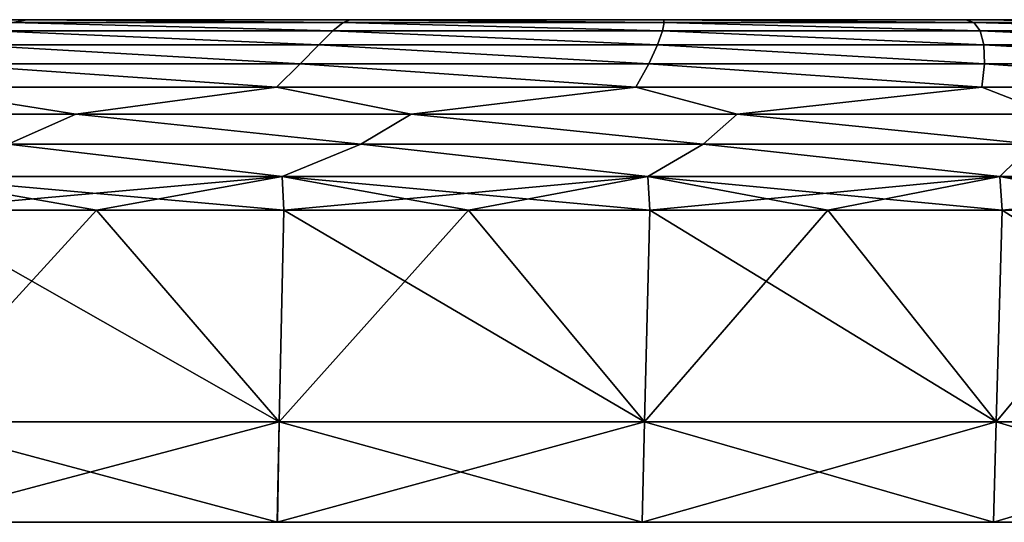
# Model space of a CAD drawing. Header units: millimetres. Extents: x -30 to 30, y -182 to 40.
# Tile 158 of 196: x 7.4 to 12.3, y 32 to 34.5. Entities that reach past the tile are written whole.
import ezdxf

# ---------------------------------------------------------------- set-up
doc = ezdxf.new("R2010")
doc.units = ezdxf.units.MM
doc.header["$LTSCALE"] = 65.185185
for name, color, linetype in [('102', 7, 'CONTINUOUS'), ('103', 7, 'CONTINUOUS'), ('110', 7, 'CONTINUOUS'), ('111', 7, 'CONTINUOUS'), ('131', 7, 'CONTINUOUS'), ('138', 7, 'CONTINUOUS'), ('81', 7, 'CONTINUOUS')]:
    doc.layers.add(name, color=color, linetype=linetype)

msp = doc.modelspace()

# ---------------------------------------------------------------- linework, layer by layer
at = {"layer": '102', "linetype": 'Continuous'}
for points in [[(8.6878, 32.5, 23.1751), (6.8338, 33.5523, 23.7305), (6.8151, 32.5, 23.7932), (8.6878, 32.5, 23.1751)], [(7.7786, 33.5523, 23.4378), (6.8338, 33.5523, 23.7305), (8.6878, 32.5, 23.1751), (7.7786, 33.5523, 23.4378)], [(8.7109, 33.5523, 23.1075), (7.7786, 33.5523, 23.4378), (8.6878, 32.5, 23.1751), (8.7109, 33.5523, 23.1075)], [(10.5052, 32.5, 22.4099), (8.7109, 33.5523, 23.1075), (8.6878, 32.5, 23.1751), (10.5052, 32.5, 22.4099)], [(9.6293, 33.5523, 22.7401), (8.7109, 33.5523, 23.1075), (10.5052, 32.5, 22.4099), (9.6293, 33.5523, 22.7401)], [(10.5322, 33.5523, 22.3363), (9.6293, 33.5523, 22.7401), (10.5052, 32.5, 22.4099), (10.5322, 33.5523, 22.3363)], [(12.2561, 32.5, 21.5024), (10.5322, 33.5523, 22.3363), (10.5052, 32.5, 22.4099), (12.2561, 32.5, 21.5024)], [(11.4182, 33.5523, 21.8966), (10.5322, 33.5523, 22.3363), (12.2561, 32.5, 21.5024), (11.4182, 33.5523, 21.8966)], [(12.2859, 33.5523, 21.4218), (11.4182, 33.5523, 21.8966), (12.2561, 32.5, 21.5024), (12.2859, 33.5523, 21.4218)], [(13.9291, 32.5, 20.4583), (12.2859, 33.5523, 21.4218), (12.2561, 32.5, 21.5024), (13.9291, 32.5, 20.4583)], [(13.1339, 33.5523, 20.9126), (12.2859, 33.5523, 21.4218), (13.9291, 32.5, 20.4583), (13.1339, 33.5523, 20.9126)]]:
    msp.add_3dface(points, dxfattribs=at)
at = {"layer": '103', "linetype": 'Continuous'}
for points in [[(8.6786, 32, 23.1506), (6.8151, 32.5, 23.7932), (6.8079, 32, 23.768), (8.6786, 32, 23.1506)], [(8.6878, 32.5, 23.1751), (6.8151, 32.5, 23.7932), (8.6786, 32, 23.1506), (8.6878, 32.5, 23.1751)], [(10.4941, 32, 22.3862), (8.6878, 32.5, 23.1751), (8.6786, 32, 23.1506), (10.4941, 32, 22.3862)], [(10.5052, 32.5, 22.4099), (8.6878, 32.5, 23.1751), (10.4941, 32, 22.3862), (10.5052, 32.5, 22.4099)], [(12.2431, 32, 21.4796), (10.5052, 32.5, 22.4099), (10.4941, 32, 22.3862), (12.2431, 32, 21.4796)], [(12.2561, 32.5, 21.5024), (10.5052, 32.5, 22.4099), (12.2431, 32, 21.4796), (12.2561, 32.5, 21.5024)], [(13.9144, 32, 20.4366), (12.2561, 32.5, 21.5024), (12.2431, 32, 21.4796), (13.9144, 32, 20.4366)], [(13.9291, 32.5, 20.4583), (12.2561, 32.5, 21.5024), (13.9144, 32, 20.4366), (13.9291, 32.5, 20.4583)]]:
    msp.add_3dface(points, dxfattribs=at)
at = {"layer": '110', "linetype": 'Continuous'}
for points in [[(8.6876, 32.5, -23.1752), (6.8149, 32.5, -23.7933), (7.7786, 33.5523, -23.4378), (8.6876, 32.5, -23.1752)], [(7.7786, 33.5523, -23.4378), (6.8149, 32.5, -23.7933), (6.8338, 33.5523, -23.7305), (7.7786, 33.5523, -23.4378)], [(8.7109, 33.5523, -23.1075), (8.6876, 32.5, -23.1752), (7.7786, 33.5523, -23.4378), (8.7109, 33.5523, -23.1075)], [(9.6293, 33.5523, -22.7401), (8.6876, 32.5, -23.1752), (8.7109, 33.5523, -23.1075), (9.6293, 33.5523, -22.7401)], [(10.5051, 32.5, -22.41), (8.6876, 32.5, -23.1752), (9.6293, 33.5523, -22.7401), (10.5051, 32.5, -22.41)], [(10.5322, 33.5523, -22.3363), (10.5051, 32.5, -22.41), (9.6293, 33.5523, -22.7401), (10.5322, 33.5523, -22.3363)], [(12.2559, 32.5, -21.5024), (10.5051, 32.5, -22.41), (11.4182, 33.5523, -21.8966), (12.2559, 32.5, -21.5024)], [(11.4182, 33.5523, -21.8966), (10.5051, 32.5, -22.41), (10.5322, 33.5523, -22.3363), (11.4182, 33.5523, -21.8966)], [(12.2859, 33.5523, -21.4218), (12.2559, 32.5, -21.5024), (11.4182, 33.5523, -21.8966), (12.2859, 33.5523, -21.4218)], [(13.1339, 33.5523, -20.9126), (12.2559, 32.5, -21.5024), (12.2859, 33.5523, -21.4218), (13.1339, 33.5523, -20.9126)], [(13.929, 32.5, -20.4584), (12.2559, 32.5, -21.5024), (13.1339, 33.5523, -20.9126), (13.929, 32.5, -20.4584)]]:
    msp.add_3dface(points, dxfattribs=at)
at = {"layer": '111', "linetype": 'Continuous'}
for points in [[(6.8149, 32.5, -23.7933), (8.6876, 32.5, -23.1752), (6.8077, 32, -23.7681), (6.8149, 32.5, -23.7933)], [(6.8077, 32, -23.7681), (8.6876, 32.5, -23.1752), (8.6784, 32, -23.1506), (6.8077, 32, -23.7681)], [(8.6784, 32, -23.1506), (10.5051, 32.5, -22.41), (10.494, 32, -22.3862), (8.6784, 32, -23.1506)], [(8.6876, 32.5, -23.1752), (10.5051, 32.5, -22.41), (8.6784, 32, -23.1506), (8.6876, 32.5, -23.1752)], [(10.494, 32, -22.3862), (12.2559, 32.5, -21.5024), (12.2429, 32, -21.4797), (10.494, 32, -22.3862)], [(10.5051, 32.5, -22.41), (12.2559, 32.5, -21.5024), (10.494, 32, -22.3862), (10.5051, 32.5, -22.41)], [(12.2559, 32.5, -21.5024), (13.929, 32.5, -20.4584), (12.2429, 32, -21.4797), (12.2559, 32.5, -21.5024)], [(12.2429, 32, -21.4797), (13.929, 32.5, -20.4584), (13.9143, 32, -20.4367), (12.2429, 32, -21.4797)]]:
    msp.add_3dface(points, dxfattribs=at)
at = {"layer": '131', "linetype": 'Continuous'}
for points in [[(5.7861, 34.5, -22.9789), (7.4328, 34.5, -22.5003), (7.3597, 34.486, -22.6997), (5.7861, 34.5, -22.9789)], [(7.3597, 34.486, -22.6997), (7.4328, 34.5, -22.5003), (9.0064, 34.486, -22.0981), (7.3597, 34.486, -22.6997)], [(7.4328, 34.5, -22.5003), (9.0404, 34.5, -21.9039), (9.0064, 34.486, -22.0981), (7.4328, 34.5, -22.5003)], [(9.0064, 34.486, -22.0981), (9.0404, 34.5, -21.9039), (10.6045, 34.486, -21.3772), (9.0064, 34.486, -22.0981)], [(9.0404, 34.5, -21.9039), (10.6006, 34.5, -21.1929), (10.6045, 34.486, -21.3772), (9.0404, 34.5, -21.9039)], [(10.6006, 34.5, -21.1929), (12.1055, 34.5, -20.3708), (12.1453, 34.486, -20.541), (10.6006, 34.5, -21.1929)], [(10.6045, 34.486, -21.3772), (10.6006, 34.5, -21.1929), (12.1453, 34.486, -20.541), (10.6045, 34.486, -21.3772)], [(12.1055, 34.5, -20.3708), (13.5469, 34.5, -19.442), (13.6206, 34.486, -19.5939), (12.1055, 34.5, -20.3708)], [(12.1453, 34.486, -20.541), (12.1055, 34.5, -20.3708), (13.6206, 34.486, -19.5939), (12.1453, 34.486, -20.541)], [(7.2652, 34.4439, -22.9016), (7.3597, 34.486, -22.6997), (8.9552, 34.4439, -22.295), (7.2652, 34.4439, -22.9016)], [(7.3597, 34.486, -22.6997), (9.0064, 34.486, -22.0981), (8.9552, 34.4439, -22.295), (7.3597, 34.486, -22.6997)], [(8.9552, 34.4439, -22.295), (9.0064, 34.486, -22.0981), (10.5952, 34.4439, -21.564), (8.9552, 34.4439, -22.295)], [(9.0064, 34.486, -22.0981), (10.6045, 34.486, -21.3772), (10.5952, 34.4439, -21.564), (9.0064, 34.486, -22.0981)], [(10.5952, 34.4439, -21.564), (10.6045, 34.486, -21.3772), (12.176, 34.4439, -20.7125), (10.5952, 34.4439, -21.564)], [(10.6045, 34.486, -21.3772), (12.1453, 34.486, -20.541), (12.176, 34.4439, -20.7125), (10.6045, 34.486, -21.3772)], [(12.1453, 34.486, -20.541), (13.6206, 34.486, -19.5939), (13.6889, 34.4439, -19.7454), (12.1453, 34.486, -20.541)], [(12.176, 34.4439, -20.7125), (12.1453, 34.486, -20.541), (13.6889, 34.4439, -19.7454), (12.176, 34.4439, -20.7125)], [(7.1477, 34.375, -23.0997), (7.2652, 34.4439, -22.9016), (8.8849, 34.375, -22.4888), (7.1477, 34.375, -23.0997)], [(7.2652, 34.4439, -22.9016), (8.9552, 34.4439, -22.295), (8.8849, 34.375, -22.4888), (7.2652, 34.4439, -22.9016)], [(8.8849, 34.375, -22.4888), (8.9552, 34.4439, -22.295), (10.5705, 34.375, -21.7475), (8.8849, 34.375, -22.4888)], [(8.9552, 34.4439, -22.295), (10.5952, 34.4439, -21.564), (10.5705, 34.375, -21.7475), (8.9552, 34.4439, -22.295)], [(10.5705, 34.375, -21.7475), (10.5952, 34.4439, -21.564), (12.1948, 34.375, -20.88), (10.5705, 34.375, -21.7475)], [(10.5952, 34.4439, -21.564), (12.176, 34.4439, -20.7125), (12.1948, 34.375, -20.88), (10.5952, 34.4439, -21.564)], [(12.1948, 34.375, -20.88), (12.176, 34.4439, -20.7125), (13.7483, 34.375, -19.8915), (12.1948, 34.375, -20.88)], [(12.176, 34.4439, -20.7125), (13.6889, 34.4439, -19.7454), (13.7483, 34.375, -19.8915), (12.176, 34.4439, -20.7125)], [(7.0042, 34.2812, -23.2901), (7.1477, 34.375, -23.0997), (8.7923, 34.2812, -22.6756), (7.0042, 34.2812, -23.2901)], [(7.1477, 34.375, -23.0997), (8.8849, 34.375, -22.4888), (8.7923, 34.2812, -22.6756), (7.1477, 34.375, -23.0997)], [(8.7923, 34.2812, -22.6756), (8.8849, 34.375, -22.4888), (10.5273, 34.2812, -21.924), (8.7923, 34.2812, -22.6756)], [(8.8849, 34.375, -22.4888), (10.5705, 34.375, -21.7475), (10.5273, 34.2812, -21.924), (8.8849, 34.375, -22.4888)], [(10.5273, 34.2812, -21.924), (10.5705, 34.375, -21.7475), (12.1986, 34.2812, -21.04), (10.5273, 34.2812, -21.924)], [(10.5705, 34.375, -21.7475), (12.1948, 34.375, -20.88), (12.1986, 34.2812, -21.04), (10.5705, 34.375, -21.7475)], [(12.1986, 34.2812, -21.04), (12.1948, 34.375, -20.88), (13.7962, 34.2812, -20.0287), (12.1986, 34.2812, -21.04)], [(12.1948, 34.375, -20.88), (13.7483, 34.375, -19.8915), (13.7962, 34.2812, -20.0287), (12.1948, 34.375, -20.88)], [(6.8313, 34.1652, -23.4689), (7.0042, 34.2812, -23.2901), (8.6744, 34.1652, -22.8519), (6.8313, 34.1652, -23.4689)], [(7.0042, 34.2812, -23.2901), (8.7923, 34.2812, -22.6756), (8.6744, 34.1652, -22.8519), (7.0042, 34.2812, -23.2901)], [(8.6744, 34.1652, -22.8519), (8.7923, 34.2812, -22.6756), (10.4627, 34.1652, -22.0904), (8.6744, 34.1652, -22.8519)], [(8.7923, 34.2812, -22.6756), (10.5273, 34.2812, -21.924), (10.4627, 34.1652, -22.0904), (8.7923, 34.2812, -22.6756)], [(10.4627, 34.1652, -22.0904), (10.5273, 34.2812, -21.924), (12.1848, 34.1652, -21.1893), (10.4627, 34.1652, -22.0904)], [(10.5273, 34.2812, -21.924), (12.1986, 34.2812, -21.04), (12.1848, 34.1652, -21.1893), (10.5273, 34.2812, -21.924)], [(12.1848, 34.1652, -21.1893), (12.1986, 34.2812, -21.04), (13.8299, 34.1652, -20.1542), (12.1848, 34.1652, -21.1893)], [(12.1986, 34.2812, -21.04), (13.7962, 34.2812, -20.0287), (13.8299, 34.1652, -20.1542), (12.1986, 34.2812, -21.04)], [(5.9642, 34.0302, -23.8084), (6.8313, 34.1652, -23.4689), (7.675, 34.0302, -23.3132), (5.9642, 34.0302, -23.8084)], [(6.8313, 34.1652, -23.4689), (8.6744, 34.1652, -22.8519), (7.675, 34.0302, -23.3132), (6.8313, 34.1652, -23.4689)], [(7.675, 34.0302, -23.3132), (8.6744, 34.1652, -22.8519), (9.3454, 34.0302, -22.6953), (7.675, 34.0302, -23.3132)], [(8.6744, 34.1652, -22.8519), (10.4627, 34.1652, -22.0904), (9.3454, 34.0302, -22.6953), (8.6744, 34.1652, -22.8519)], [(9.3454, 34.0302, -22.6953), (10.4627, 34.1652, -22.0904), (10.9666, 34.0302, -21.9578), (9.3454, 34.0302, -22.6953)], [(10.4627, 34.1652, -22.0904), (12.1848, 34.1652, -21.1893), (10.9666, 34.0302, -21.9578), (10.4627, 34.1652, -22.0904)], [(10.9666, 34.0302, -21.9578), (12.1848, 34.1652, -21.1893), (12.5301, 34.0302, -21.1047), (10.9666, 34.0302, -21.9578)], [(12.1848, 34.1652, -21.1893), (13.8299, 34.1652, -20.1542), (12.5301, 34.0302, -21.1047), (12.1848, 34.1652, -21.1893)], [(5.9642, 34.0302, -23.8084), (7.675, 34.0302, -23.3132), (7.3382, 33.8802, -23.5022), (5.9642, 34.0302, -23.8084)], [(7.3382, 33.8802, -23.5022), (7.675, 34.0302, -23.3132), (9.0937, 33.8802, -22.8802), (7.3382, 33.8802, -23.5022)], [(7.675, 34.0302, -23.3132), (9.3454, 34.0302, -22.6953), (9.0937, 33.8802, -22.8802), (7.675, 34.0302, -23.3132)], [(9.0937, 33.8802, -22.8802), (9.3454, 34.0302, -22.6953), (10.7971, 33.8802, -22.1274), (9.0937, 33.8802, -22.8802)], [(9.3454, 34.0302, -22.6953), (10.9666, 34.0302, -21.9578), (10.7971, 33.8802, -22.1274), (9.3454, 34.0302, -22.6953)], [(10.7971, 33.8802, -22.1274), (10.9666, 34.0302, -21.9578), (12.4388, 33.8802, -21.248), (10.7971, 33.8802, -22.1274)], [(10.9666, 34.0302, -21.9578), (12.5301, 34.0302, -21.1047), (12.4388, 33.8802, -21.248), (10.9666, 34.0302, -21.9578)], [(7.3382, 33.8802, -23.5022), (8.7028, 33.7193, -23.086), (6.8274, 33.7193, -23.7084), (7.3382, 33.8802, -23.5022)], [(7.3382, 33.8802, -23.5022), (9.0937, 33.8802, -22.8802), (8.7028, 33.7193, -23.086), (7.3382, 33.8802, -23.5022)], [(9.0937, 33.8802, -22.8802), (10.5224, 33.7193, -22.3155), (8.7028, 33.7193, -23.086), (9.0937, 33.8802, -22.8802)], [(9.0937, 33.8802, -22.8802), (10.7971, 33.8802, -22.1274), (10.5224, 33.7193, -22.3155), (9.0937, 33.8802, -22.8802)], [(10.7971, 33.8802, -22.1274), (12.2744, 33.7193, -21.4019), (10.5224, 33.7193, -22.3155), (10.7971, 33.8802, -22.1274)], [(10.7971, 33.8802, -22.1274), (12.4388, 33.8802, -21.248), (12.2744, 33.7193, -21.4019), (10.7971, 33.8802, -22.1274)], [(12.4388, 33.8802, -21.248), (13.9478, 33.7193, -20.351), (12.2744, 33.7193, -21.4019), (12.4388, 33.8802, -21.248)], [(8.7028, 33.7193, -23.086), (6.8338, 33.5523, -23.7305), (6.8274, 33.7193, -23.7084), (8.7028, 33.7193, -23.086)], [(7.7786, 33.5523, -23.4378), (6.8338, 33.5523, -23.7305), (8.7028, 33.7193, -23.086), (7.7786, 33.5523, -23.4378)], [(8.7109, 33.5523, -23.1075), (7.7786, 33.5523, -23.4378), (8.7028, 33.7193, -23.086), (8.7109, 33.5523, -23.1075)], [(10.5224, 33.7193, -22.3155), (8.7109, 33.5523, -23.1075), (8.7028, 33.7193, -23.086), (10.5224, 33.7193, -22.3155)], [(9.6293, 33.5523, -22.7401), (8.7109, 33.5523, -23.1075), (10.5224, 33.7193, -22.3155), (9.6293, 33.5523, -22.7401)], [(10.5322, 33.5523, -22.3363), (9.6293, 33.5523, -22.7401), (10.5224, 33.7193, -22.3155), (10.5322, 33.5523, -22.3363)], [(12.2744, 33.7193, -21.4019), (10.5322, 33.5523, -22.3363), (10.5224, 33.7193, -22.3155), (12.2744, 33.7193, -21.4019)], [(11.4182, 33.5523, -21.8966), (10.5322, 33.5523, -22.3363), (12.2744, 33.7193, -21.4019), (11.4182, 33.5523, -21.8966)], [(12.2859, 33.5523, -21.4218), (11.4182, 33.5523, -21.8966), (12.2744, 33.7193, -21.4019), (12.2859, 33.5523, -21.4218)], [(13.9478, 33.7193, -20.351), (12.2859, 33.5523, -21.4218), (12.2744, 33.7193, -21.4019), (13.9478, 33.7193, -20.351)], [(13.1339, 33.5523, -20.9126), (12.2859, 33.5523, -21.4218), (13.9478, 33.7193, -20.351), (13.1339, 33.5523, -20.9126)]]:
    msp.add_3dface(points, dxfattribs=at)
at = {"layer": '138', "linetype": 'Continuous'}
for points in [[(7.4328, 34.5, 22.5003), (5.7861, 34.5, 22.9789), (7.3597, 34.486, 22.6997), (7.4328, 34.5, 22.5003)], [(7.4328, 34.5, 22.5003), (7.3597, 34.486, 22.6997), (9.0064, 34.486, 22.0981), (7.4328, 34.5, 22.5003)], [(9.0404, 34.5, 21.9039), (7.4328, 34.5, 22.5003), (9.0064, 34.486, 22.0981), (9.0404, 34.5, 21.9039)], [(9.0404, 34.5, 21.9039), (9.0064, 34.486, 22.0981), (10.6045, 34.486, 21.3772), (9.0404, 34.5, 21.9039)], [(10.6006, 34.5, 21.1929), (9.0404, 34.5, 21.9039), (10.6045, 34.486, 21.3772), (10.6006, 34.5, 21.1929)], [(12.1055, 34.5, 20.3708), (10.6006, 34.5, 21.1929), (12.1453, 34.486, 20.541), (12.1055, 34.5, 20.3708)], [(10.6006, 34.5, 21.1929), (10.6045, 34.486, 21.3772), (12.1453, 34.486, 20.541), (10.6006, 34.5, 21.1929)], [(13.5469, 34.5, 19.442), (12.1055, 34.5, 20.3708), (13.6206, 34.486, 19.5939), (13.5469, 34.5, 19.442)], [(12.1055, 34.5, 20.3708), (12.1453, 34.486, 20.541), (13.6206, 34.486, 19.5939), (12.1055, 34.5, 20.3708)], [(7.2652, 34.4439, 22.9016), (8.9552, 34.4439, 22.295), (7.3597, 34.486, 22.6997), (7.2652, 34.4439, 22.9016)], [(7.3597, 34.486, 22.6997), (8.9552, 34.4439, 22.295), (9.0064, 34.486, 22.0981), (7.3597, 34.486, 22.6997)], [(8.9552, 34.4439, 22.295), (10.5952, 34.4439, 21.564), (9.0064, 34.486, 22.0981), (8.9552, 34.4439, 22.295)], [(9.0064, 34.486, 22.0981), (10.5952, 34.4439, 21.564), (10.6045, 34.486, 21.3772), (9.0064, 34.486, 22.0981)], [(10.5952, 34.4439, 21.564), (12.176, 34.4439, 20.7125), (10.6045, 34.486, 21.3772), (10.5952, 34.4439, 21.564)], [(10.6045, 34.486, 21.3772), (12.176, 34.4439, 20.7125), (12.1453, 34.486, 20.541), (10.6045, 34.486, 21.3772)], [(12.1453, 34.486, 20.541), (13.6889, 34.4439, 19.7454), (13.6206, 34.486, 19.5939), (12.1453, 34.486, 20.541)], [(12.176, 34.4439, 20.7125), (13.6889, 34.4439, 19.7454), (12.1453, 34.486, 20.541), (12.176, 34.4439, 20.7125)], [(7.1478, 34.375, 23.0997), (8.8849, 34.375, 22.4888), (7.2652, 34.4439, 22.9016), (7.1478, 34.375, 23.0997)], [(7.2652, 34.4439, 22.9016), (8.8849, 34.375, 22.4888), (8.9552, 34.4439, 22.295), (7.2652, 34.4439, 22.9016)], [(8.8849, 34.375, 22.4888), (10.5705, 34.375, 21.7474), (8.9552, 34.4439, 22.295), (8.8849, 34.375, 22.4888)], [(8.9552, 34.4439, 22.295), (10.5705, 34.375, 21.7474), (10.5952, 34.4439, 21.564), (8.9552, 34.4439, 22.295)], [(10.5705, 34.375, 21.7474), (12.1948, 34.375, 20.88), (10.5952, 34.4439, 21.564), (10.5705, 34.375, 21.7474)], [(10.5952, 34.4439, 21.564), (12.1948, 34.375, 20.88), (12.176, 34.4439, 20.7125), (10.5952, 34.4439, 21.564)], [(12.176, 34.4439, 20.7125), (13.7483, 34.375, 19.8914), (13.6889, 34.4439, 19.7454), (12.176, 34.4439, 20.7125)], [(12.1948, 34.375, 20.88), (13.7483, 34.375, 19.8914), (12.176, 34.4439, 20.7125), (12.1948, 34.375, 20.88)], [(7.0042, 34.2812, 23.29), (8.7923, 34.2812, 22.6756), (7.1478, 34.375, 23.0997), (7.0042, 34.2812, 23.29)], [(7.1478, 34.375, 23.0997), (8.7923, 34.2812, 22.6756), (8.8849, 34.375, 22.4888), (7.1478, 34.375, 23.0997)], [(8.7923, 34.2812, 22.6756), (10.5273, 34.2812, 21.924), (8.8849, 34.375, 22.4888), (8.7923, 34.2812, 22.6756)], [(8.8849, 34.375, 22.4888), (10.5273, 34.2812, 21.924), (10.5705, 34.375, 21.7474), (8.8849, 34.375, 22.4888)], [(10.5273, 34.2812, 21.924), (12.1986, 34.2812, 21.04), (10.5705, 34.375, 21.7474), (10.5273, 34.2812, 21.924)], [(10.5705, 34.375, 21.7474), (12.1986, 34.2812, 21.04), (12.1948, 34.375, 20.88), (10.5705, 34.375, 21.7474)], [(12.1948, 34.375, 20.88), (13.7962, 34.2812, 20.0287), (13.7483, 34.375, 19.8914), (12.1948, 34.375, 20.88)], [(12.1986, 34.2812, 21.04), (13.7962, 34.2812, 20.0287), (12.1948, 34.375, 20.88), (12.1986, 34.2812, 21.04)], [(6.8313, 34.1652, 23.4689), (8.6744, 34.1652, 22.8519), (7.0042, 34.2812, 23.29), (6.8313, 34.1652, 23.4689)], [(7.0042, 34.2812, 23.29), (8.6744, 34.1652, 22.8519), (8.7923, 34.2812, 22.6756), (7.0042, 34.2812, 23.29)], [(8.6744, 34.1652, 22.8519), (10.4627, 34.1652, 22.0904), (8.7923, 34.2812, 22.6756), (8.6744, 34.1652, 22.8519)], [(8.7923, 34.2812, 22.6756), (10.4627, 34.1652, 22.0904), (10.5273, 34.2812, 21.924), (8.7923, 34.2812, 22.6756)], [(10.4627, 34.1652, 22.0904), (12.1848, 34.1652, 21.1893), (10.5273, 34.2812, 21.924), (10.4627, 34.1652, 22.0904)], [(10.5273, 34.2812, 21.924), (12.1848, 34.1652, 21.1893), (12.1986, 34.2812, 21.04), (10.5273, 34.2812, 21.924)], [(12.1848, 34.1652, 21.1893), (13.8299, 34.1652, 20.1542), (12.1986, 34.2812, 21.04), (12.1848, 34.1652, 21.1893)], [(12.1986, 34.2812, 21.04), (13.8299, 34.1652, 20.1542), (13.7962, 34.2812, 20.0287), (12.1986, 34.2812, 21.04)], [(5.9641, 34.0302, 23.8084), (7.6749, 34.0302, 23.3132), (6.8313, 34.1652, 23.4689), (5.9641, 34.0302, 23.8084)], [(6.8313, 34.1652, 23.4689), (7.6749, 34.0302, 23.3132), (8.6744, 34.1652, 22.8519), (6.8313, 34.1652, 23.4689)], [(7.6749, 34.0302, 23.3132), (9.3454, 34.0302, 22.6953), (8.6744, 34.1652, 22.8519), (7.6749, 34.0302, 23.3132)], [(8.6744, 34.1652, 22.8519), (9.3454, 34.0302, 22.6953), (10.4627, 34.1652, 22.0904), (8.6744, 34.1652, 22.8519)], [(9.3454, 34.0302, 22.6953), (10.9666, 34.0302, 21.9578), (10.4627, 34.1652, 22.0904), (9.3454, 34.0302, 22.6953)], [(10.4627, 34.1652, 22.0904), (10.9666, 34.0302, 21.9578), (12.1848, 34.1652, 21.1893), (10.4627, 34.1652, 22.0904)], [(10.9666, 34.0302, 21.9578), (12.5301, 34.0302, 21.1047), (12.1848, 34.1652, 21.1893), (10.9666, 34.0302, 21.9578)], [(12.1848, 34.1652, 21.1893), (12.5301, 34.0302, 21.1047), (13.8299, 34.1652, 20.1542), (12.1848, 34.1652, 21.1893)], [(7.6749, 34.0302, 23.3132), (5.9641, 34.0302, 23.8084), (7.3382, 33.8802, 23.5022), (7.6749, 34.0302, 23.3132)], [(9.0937, 33.8802, 22.8802), (7.6749, 34.0302, 23.3132), (7.3382, 33.8802, 23.5022), (9.0937, 33.8802, 22.8802)], [(9.3454, 34.0302, 22.6953), (7.6749, 34.0302, 23.3132), (9.0937, 33.8802, 22.8802), (9.3454, 34.0302, 22.6953)], [(10.7971, 33.8802, 22.1274), (9.3454, 34.0302, 22.6953), (9.0937, 33.8802, 22.8802), (10.7971, 33.8802, 22.1274)], [(10.9666, 34.0302, 21.9578), (9.3454, 34.0302, 22.6953), (10.7971, 33.8802, 22.1274), (10.9666, 34.0302, 21.9578)], [(12.4388, 33.8802, 21.248), (10.9666, 34.0302, 21.9578), (10.7971, 33.8802, 22.1274), (12.4388, 33.8802, 21.248)], [(12.5301, 34.0302, 21.1047), (10.9666, 34.0302, 21.9578), (12.4388, 33.8802, 21.248), (12.5301, 34.0302, 21.1047)], [(7.3382, 33.8802, 23.5022), (6.8274, 33.7193, 23.7084), (8.7028, 33.7193, 23.086), (7.3382, 33.8802, 23.5022)], [(9.0937, 33.8802, 22.8802), (7.3382, 33.8802, 23.5022), (8.7028, 33.7193, 23.086), (9.0937, 33.8802, 22.8802)], [(9.0937, 33.8802, 22.8802), (8.7028, 33.7193, 23.086), (10.5224, 33.7193, 22.3155), (9.0937, 33.8802, 22.8802)], [(10.7971, 33.8802, 22.1274), (9.0937, 33.8802, 22.8802), (10.5224, 33.7193, 22.3155), (10.7971, 33.8802, 22.1274)], [(10.7971, 33.8802, 22.1274), (10.5224, 33.7193, 22.3155), (12.2744, 33.7193, 21.4019), (10.7971, 33.8802, 22.1274)], [(12.4388, 33.8802, 21.248), (10.7971, 33.8802, 22.1274), (12.2744, 33.7193, 21.4019), (12.4388, 33.8802, 21.248)], [(12.4388, 33.8802, 21.248), (12.2744, 33.7193, 21.4019), (13.9478, 33.7193, 20.351), (12.4388, 33.8802, 21.248)], [(6.8274, 33.7193, 23.7084), (8.7109, 33.5523, 23.1075), (8.7028, 33.7193, 23.086), (6.8274, 33.7193, 23.7084)], [(7.7786, 33.5523, 23.4378), (8.7109, 33.5523, 23.1075), (6.8274, 33.7193, 23.7084), (7.7786, 33.5523, 23.4378)], [(6.8338, 33.5523, 23.7305), (7.7786, 33.5523, 23.4378), (6.8274, 33.7193, 23.7084), (6.8338, 33.5523, 23.7305)], [(8.7028, 33.7193, 23.086), (10.5322, 33.5523, 22.3363), (10.5224, 33.7193, 22.3155), (8.7028, 33.7193, 23.086)], [(9.6293, 33.5523, 22.7401), (10.5322, 33.5523, 22.3363), (8.7028, 33.7193, 23.086), (9.6293, 33.5523, 22.7401)], [(8.7109, 33.5523, 23.1075), (9.6293, 33.5523, 22.7401), (8.7028, 33.7193, 23.086), (8.7109, 33.5523, 23.1075)], [(10.5322, 33.5523, 22.3363), (11.4182, 33.5523, 21.8966), (10.5224, 33.7193, 22.3155), (10.5322, 33.5523, 22.3363)], [(10.5224, 33.7193, 22.3155), (12.2859, 33.5523, 21.4218), (12.2744, 33.7193, 21.4019), (10.5224, 33.7193, 22.3155)], [(11.4182, 33.5523, 21.8966), (12.2859, 33.5523, 21.4218), (10.5224, 33.7193, 22.3155), (11.4182, 33.5523, 21.8966)], [(12.2744, 33.7193, 21.4019), (13.9608, 33.5523, 20.3699), (13.9478, 33.7193, 20.351), (12.2744, 33.7193, 21.4019)], [(13.1339, 33.5523, 20.9126), (13.9608, 33.5523, 20.3699), (12.2744, 33.7193, 21.4019), (13.1339, 33.5523, 20.9126)], [(12.2859, 33.5523, 21.4218), (13.1339, 33.5523, 20.9126), (12.2744, 33.7193, 21.4019), (12.2859, 33.5523, 21.4218)]]:
    msp.add_3dface(points, dxfattribs=at)
at = {"layer": '81', "linetype": 'Continuous'}
for points in [[(7.4328, 34.5, 22.5003), (5.7861, 34.5, -22.9789), (5.7861, 34.5, 22.9789), (7.4328, 34.5, 22.5003)], [(7.4328, 34.5, -22.5003), (5.7861, 34.5, -22.9789), (7.4328, 34.5, 22.5003), (7.4328, 34.5, -22.5003)], [(9.0404, 34.5, -21.9039), (7.4328, 34.5, -22.5003), (8.9625, 34.5, -15.9388), (9.0404, 34.5, -21.9039)], [(8.9625, 34.5, -15.9388), (7.4328, 34.5, -22.5003), (8.6071, 34.5, -15.4678), (8.9625, 34.5, -15.9388)], [(8.6071, 34.5, -15.4678), (7.4328, 34.5, -22.5003), (8.3103, 34.5, -14.9578), (8.6071, 34.5, -15.4678)], [(8.3103, 34.5, -14.9578), (7.4328, 34.5, -22.5003), (8.0762, 34.5, -14.4161), (8.3103, 34.5, -14.9578)], [(7.7796, 34.5, 12.6793), (7.4328, 34.5, -22.5003), (7.4328, 34.5, 22.5003), (7.7796, 34.5, 12.6793)], [(7.7796, 34.5, -12.6793), (7.4328, 34.5, -22.5003), (7.7796, 34.5, 12.6793), (7.7796, 34.5, -12.6793)], [(7.809, 34.5, -13.2686), (7.4328, 34.5, -22.5003), (7.7796, 34.5, -12.6793), (7.809, 34.5, -13.2686)], [(7.9084, 34.5, -13.8504), (7.4328, 34.5, -22.5003), (7.809, 34.5, -13.2686), (7.9084, 34.5, -13.8504)], [(8.0762, 34.5, -14.4161), (7.4328, 34.5, -22.5003), (7.9084, 34.5, -13.8504), (8.0762, 34.5, -14.4161)], [(7.809, 34.5, 13.2686), (7.7796, 34.5, 12.6793), (7.4328, 34.5, 22.5003), (7.809, 34.5, 13.2686)], [(9.0404, 34.5, 21.9039), (7.809, 34.5, 13.2686), (7.4328, 34.5, 22.5003), (9.0404, 34.5, 21.9039)], [(7.8206, 34.5, -12.0906), (7.7796, 34.5, -12.6793), (7.8206, 34.5, 12.0906), (7.8206, 34.5, -12.0906)], [(7.8206, 34.5, 12.0906), (7.7796, 34.5, -12.6793), (7.7796, 34.5, 12.6793), (7.8206, 34.5, 12.0906)], [(7.9084, 34.5, 13.8504), (7.809, 34.5, 13.2686), (9.0404, 34.5, 21.9039), (7.9084, 34.5, 13.8504)], [(7.9314, 34.5, -11.511), (7.8206, 34.5, -12.0906), (7.9314, 34.5, 11.511), (7.9314, 34.5, -11.511)], [(7.9314, 34.5, 11.511), (7.8206, 34.5, -12.0906), (7.8206, 34.5, 12.0906), (7.9314, 34.5, 11.511)], [(8.0762, 34.5, 14.4161), (7.9084, 34.5, 13.8504), (9.0404, 34.5, 21.9039), (8.0762, 34.5, 14.4161)], [(8.1103, 34.5, -10.9487), (7.9314, 34.5, -11.511), (8.1103, 34.5, 10.9487), (8.1103, 34.5, -10.9487)], [(8.1103, 34.5, 10.9487), (7.9314, 34.5, -11.511), (7.9314, 34.5, 11.511), (8.1103, 34.5, 10.9487)], [(8.3103, 34.5, 14.9578), (8.0762, 34.5, 14.4161), (9.0404, 34.5, 21.9039), (8.3103, 34.5, 14.9578)], [(8.3549, 34.5, -10.4117), (8.1103, 34.5, -10.9487), (8.3549, 34.5, 10.4117), (8.3549, 34.5, -10.4117)], [(8.3549, 34.5, 10.4117), (8.1103, 34.5, -10.9487), (8.1103, 34.5, 10.9487), (8.3549, 34.5, 10.4117)], [(8.6071, 34.5, 15.4678), (8.3103, 34.5, 14.9578), (9.0404, 34.5, 21.9039), (8.6071, 34.5, 15.4678)], [(8.6618, 34.5, -9.9076), (8.3549, 34.5, -10.4117), (8.6618, 34.5, 9.9076), (8.6618, 34.5, -9.9076)], [(8.6618, 34.5, 9.9076), (8.3549, 34.5, -10.4117), (8.3549, 34.5, 10.4117), (8.6618, 34.5, 9.9076)], [(8.9625, 34.5, 15.9388), (8.6071, 34.5, 15.4678), (9.0404, 34.5, 21.9039), (8.9625, 34.5, 15.9388)], [(9.0264, 34.5, -9.4437), (8.6618, 34.5, -9.9076), (9.0264, 34.5, 9.4437), (9.0264, 34.5, -9.4437)], [(9.0264, 34.5, 9.4437), (8.6618, 34.5, -9.9076), (8.6618, 34.5, 9.9076), (9.0264, 34.5, 9.4437)], [(9.3716, 34.5, -16.3642), (9.0404, 34.5, -21.9039), (8.9625, 34.5, -15.9388), (9.3716, 34.5, -16.3642)], [(9.3716, 34.5, 16.3642), (8.9625, 34.5, 15.9388), (9.0404, 34.5, 21.9039), (9.3716, 34.5, 16.3642)], [(9.4437, 34.5, -9.0264), (9.0264, 34.5, -9.4437), (9.4437, 34.5, 9.0264), (9.4437, 34.5, -9.0264)], [(9.4437, 34.5, 9.0264), (9.0264, 34.5, -9.4437), (9.0264, 34.5, 9.4437), (9.4437, 34.5, 9.0264)], [(10.6006, 34.5, -21.1929), (9.0404, 34.5, -21.9039), (10.3262, 34.5, -17.0545), (10.6006, 34.5, -21.1929)], [(10.3262, 34.5, -17.0545), (9.0404, 34.5, -21.9039), (9.8283, 34.5, -16.7379), (10.3262, 34.5, -17.0545)], [(9.8283, 34.5, -16.7379), (9.0404, 34.5, -21.9039), (9.3716, 34.5, -16.3642), (9.8283, 34.5, -16.7379)], [(10.6006, 34.5, 21.1929), (9.3716, 34.5, 16.3642), (9.0404, 34.5, 21.9039), (10.6006, 34.5, 21.1929)], [(9.8283, 34.5, 16.7379), (9.3716, 34.5, 16.3642), (10.6006, 34.5, 21.1929), (9.8283, 34.5, 16.7379)], [(9.9076, 34.5, -8.6618), (9.4437, 34.5, -9.0264), (9.9076, 34.5, 8.6618), (9.9076, 34.5, -8.6618)], [(9.9076, 34.5, 8.6618), (9.4437, 34.5, -9.0264), (9.4437, 34.5, 9.0264), (9.9076, 34.5, 8.6618)], [(10.3262, 34.5, 17.0545), (9.8283, 34.5, 16.7379), (10.6006, 34.5, 21.1929), (10.3262, 34.5, 17.0545)], [(10.4117, 34.5, -8.3549), (9.9076, 34.5, -8.6618), (10.4117, 34.5, 8.3549), (10.4117, 34.5, -8.3549)], [(10.4117, 34.5, 8.3549), (9.9076, 34.5, -8.6618), (9.9076, 34.5, 8.6618), (10.4117, 34.5, 8.3549)], [(10.8583, 34.5, -17.3097), (10.6006, 34.5, -21.1929), (10.3262, 34.5, -17.0545), (10.8583, 34.5, -17.3097)], [(10.8583, 34.5, 17.3097), (10.3262, 34.5, 17.0545), (10.6006, 34.5, 21.1929), (10.8583, 34.5, 17.3097)], [(10.9487, 34.5, -8.1103), (10.4117, 34.5, -8.3549), (10.9487, 34.5, 8.1103), (10.9487, 34.5, -8.1103)], [(10.9487, 34.5, 8.1103), (10.4117, 34.5, -8.3549), (10.4117, 34.5, 8.3549), (10.9487, 34.5, 8.1103)], [(12.1055, 34.5, -20.3708), (10.6006, 34.5, -21.1929), (11.9943, 34.5, -17.6218), (12.1055, 34.5, -20.3708)], [(11.9943, 34.5, -17.6218), (10.6006, 34.5, -21.1929), (11.417, 34.5, -17.4997), (11.9943, 34.5, -17.6218)], [(11.417, 34.5, -17.4997), (10.6006, 34.5, -21.1929), (10.8583, 34.5, -17.3097), (11.417, 34.5, -17.4997)], [(12.1055, 34.5, 20.3708), (10.8583, 34.5, 17.3097), (10.6006, 34.5, 21.1929), (12.1055, 34.5, 20.3708)], [(11.417, 34.5, 17.4997), (10.8583, 34.5, 17.3097), (12.1055, 34.5, 20.3708), (11.417, 34.5, 17.4997)], [(11.511, 34.5, -7.9314), (10.9487, 34.5, -8.1103), (11.511, 34.5, 7.9314), (11.511, 34.5, -7.9314)], [(11.511, 34.5, 7.9314), (10.9487, 34.5, -8.1103), (10.9487, 34.5, 8.1103), (11.511, 34.5, 7.9314)], [(11.9943, 34.5, 17.6218), (11.417, 34.5, 17.4997), (12.1055, 34.5, 20.3708), (11.9943, 34.5, 17.6218)], [(12.0906, 34.5, -7.8206), (11.511, 34.5, -7.9314), (12.0906, 34.5, 7.8206), (12.0906, 34.5, -7.8206)], [(12.0906, 34.5, 7.8206), (11.511, 34.5, -7.9314), (11.511, 34.5, 7.9314), (12.0906, 34.5, 7.8206)], [(12.5821, 34.5, -17.6743), (12.1055, 34.5, -20.3708), (11.9943, 34.5, -17.6218), (12.5821, 34.5, -17.6743)], [(12.5821, 34.5, 17.6743), (11.9943, 34.5, 17.6218), (12.1055, 34.5, 20.3708), (12.5821, 34.5, 17.6743)], [(12.6793, 34.5, -7.7796), (12.0906, 34.5, -7.8206), (12.6793, 34.5, 7.7796), (12.6793, 34.5, -7.7796)], [(12.6793, 34.5, 7.7796), (12.0906, 34.5, -7.8206), (12.0906, 34.5, 7.8206), (12.6793, 34.5, 7.7796)], [(13.5469, 34.5, -19.442), (12.1055, 34.5, -20.3708), (13.1719, 34.5, -17.6565), (13.5469, 34.5, -19.442)], [(13.1719, 34.5, -17.6565), (12.1055, 34.5, -20.3708), (12.5821, 34.5, -17.6743), (13.1719, 34.5, -17.6565)], [(13.5469, 34.5, 19.442), (12.5821, 34.5, 17.6743), (12.1055, 34.5, 20.3708), (13.5469, 34.5, 19.442)]]:
    msp.add_3dface(points, dxfattribs=at)

doc.saveas('drawing.dxf')
